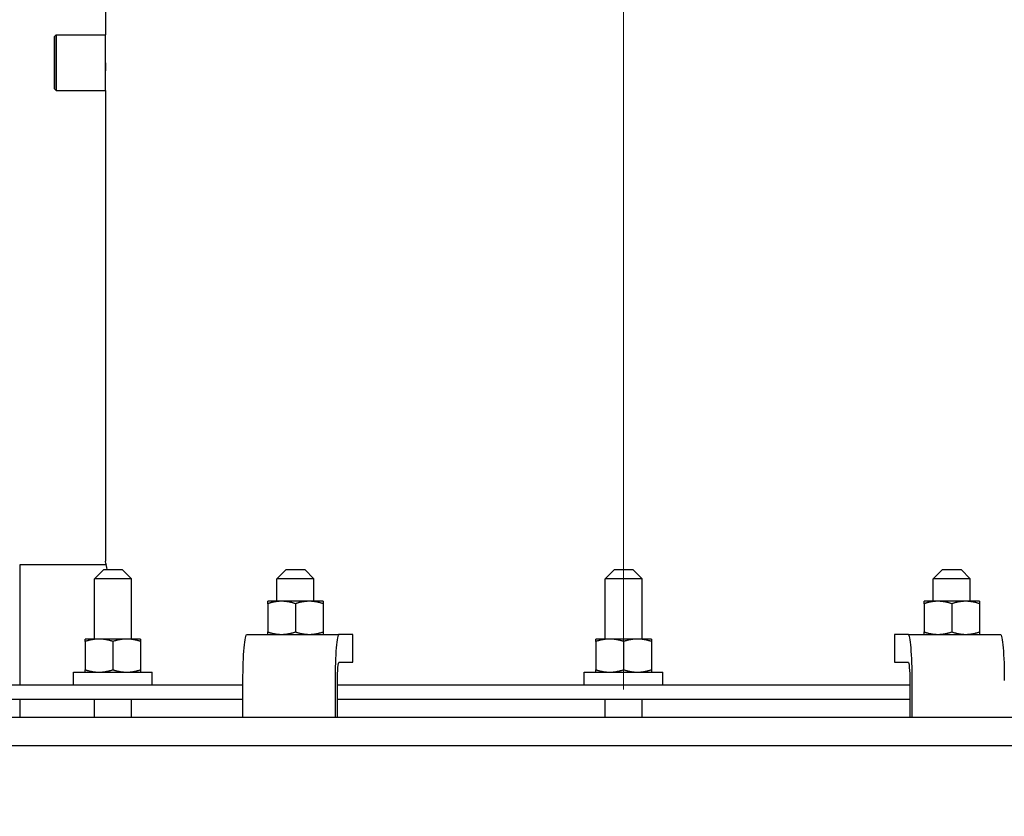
# Model space of a CAD drawing. Extents: x 0 to 796, y 0 to 496.
# Tile 173 of 242: x 390 to 403, y 300 to 311. Entities that reach past the tile are written whole.
import ezdxf

# ---------------------------------------------------------------- set-up
doc = ezdxf.new("R2010")
doc.units = 0
doc.header["$LTSCALE"] = 12
doc.header["$MEASUREMENT"] = 0
doc.header["$PDMODE"] = 1
doc.linetypes.add('C', pattern=[2, 1.25, -0.25, 0.25, -0.25])
doc.layers.get('0').update_dxf_attribs({"linetype": 'CONTINUOUS'})
doc.layers.get('Defpoints').update_dxf_attribs({"linetype": 'CONTINUOUS'})
doc.layers.add('C', color=4, linetype='C', lineweight=13)
doc.layers.add('D', color=2, linetype='CONTINUOUS')
doc.layers.add('X', color=1, linetype='CONTINUOUS')
doc.styles.get("Standard").update_dxf_attribs({"font": 'SIMPLEX.SHX', "width": 0.875})
doc.dimstyles.get("Standard").update_dxf_attribs({"dimscale": 28, "dimtxt": 0.125, "dimasz": 0.125, "dimexe": 0.04375, "dimexo": 0.0625, "dimgap": 0.04375, "dimtad": 0, "dimtih": 1, "dimtoh": 1, "dimdec": 4, "dimzin": 12, "dimdsep": 46, "dimlunit": 5, "dimtxsty": 'Standard', "dimcen": 0, "dimclrd": 256, "dimclre": 256, "dimclrt": 256, "dimadec": 1, "dimazin": 3, "dimtfac": 0.875, "dimtdec": 4, "dimtofl": 0, "dimtmove": 0, "dimatfit": 2, "dimfxl": 1, "dimtolj": 1, "dimtzin": 12, "dimlwd": 13, "dimlwe": 13, "dimarcsym": 0})

# ---------------------------------------------------------------- blocks, each defined once
blk = doc.blocks.new('*D68')
at = {"layer": 'D', "lineweight": 13, "transparency": 16777216}
for p, q in [((390.414, 320.513), (517.646, 320.513)), ((516.421, 317.013), (516.421, 283.407)), ((516.421, 194.793), (516.421, 277.457)), ((441.491, 191.293), (517.646, 191.293))]:
    blk.add_line(p, q, dxfattribs=at)
at = {"layer": 'D', "transparency": 16777216}
for points in [[(515.838, 317.013), (517.005, 317.013), (516.421, 320.513)], [(515.838, 194.793), (517.005, 194.793), (516.421, 191.293)]]:
    blk.add_solid(points, dxfattribs=at)
at = {"layer": 'Defpoints', "color": 0, "transparency": 16777216}
for p in [(388.664, 320.513), (439.741, 191.293), (516.421, 191.293)]:
    blk.add_point(p, dxfattribs=at)
at = {"layer": 'D', "transparency": 16777216, "insert": (516.421, 280.432), "char_height": 3.5, "attachment_point": 5}
blk.add_mtext('\\A1;129{}{\\C2;%%p1}', dxfattribs=at)
blk = doc.blocks.new('*D111')
at = {"layer": 'D', "lineweight": 13, "transparency": 16777216}
for p, q in [((397.846, 318.797), (397.846, 334.744)), ((441.846, 307.471), (441.846, 334.744)), ((438.346, 333.519), (401.346, 333.519))]:
    blk.add_line(p, q, dxfattribs=at)
at = {"layer": 'D', "transparency": 16777216}
for points in [[(401.346, 334.102), (401.346, 332.935), (397.846, 333.519)], [(438.346, 334.102), (438.346, 332.935), (441.846, 333.519)]]:
    blk.add_solid(points, dxfattribs=at)
at = {"layer": 'Defpoints', "color": 0, "transparency": 16777216}
for p in [(397.846, 333.519), (397.846, 317.047), (441.846, 305.721)]:
    blk.add_point(p, dxfattribs=at)
at = {"layer": 'D', "transparency": 16777216, "insert": (419.846, 336.494), "char_height": 3.5, "attachment_point": 5}
blk.add_mtext('\\A1;44{}{\\C2;%%p1}', dxfattribs=at)

msp = doc.modelspace()

# ---------------------------------------------------------------- linework, layer by layer
at = {"extrusion": (-1, 4.93038e-32, -2.22045e-16)}
for p, q in [((390.81567, 303.66828), (390.69067, 303.54328)), ((390.94067, 303.54328), (390.69067, 303.54328)), ((390.69067, 302.73078), (390.69067, 303.54328)), ((390.81567, 303.66828), (390.94067, 303.66828)), ((390.94067, 303.66828), (391.06567, 303.66828)), ((391.19067, 303.54328), (390.94067, 303.54328)), ((391.06567, 303.66828), (391.19067, 303.54328)), ((391.19067, 302.73078), (391.19067, 303.54328)), ((393.28341, 303.66828), (393.15841, 303.54328)), ((393.40841, 303.54328), (393.15841, 303.54328)), ((393.15841, 303.24128), (393.15841, 303.54328)), ((393.28341, 303.66828), (393.40841, 303.66828)), ((393.40841, 303.66828), (393.53341, 303.66828)), ((393.65841, 303.54328), (393.40841, 303.54328)), ((393.53341, 303.66828), (393.65841, 303.54328)), ((393.65841, 303.24128), (393.65841, 303.54328)), ((397.72091, 303.66828), (397.59591, 303.54328)), ((397.84591, 303.54328), (397.59591, 303.54328)), ((397.59591, 302.73078), (397.59591, 303.54328)), ((397.72091, 303.66828), (397.84591, 303.66828)), ((397.84591, 303.66828), (397.97091, 303.66828)), ((398.09591, 303.54328), (397.84591, 303.54328)), ((397.97091, 303.66828), (398.09591, 303.54328)), ((398.09591, 302.73078), (398.09591, 303.54328)), ((402.15841, 303.66828), (402.03341, 303.54328)), ((402.28341, 303.54328), (402.03341, 303.54328)), ((402.03341, 303.24128), (402.03341, 303.54328)), ((402.15841, 303.66828), (402.28341, 303.66828)), ((402.28341, 303.66828), (402.40841, 303.66828)), ((402.53341, 303.54328), (402.28341, 303.54328)), ((402.40841, 303.66828), (402.53341, 303.54328)), ((402.53341, 303.24128), (402.53341, 303.54328)), ((393.22091, 303.24128), (393.03341, 303.24128)), ((393.03341, 303.20779), (393.03341, 302.82677)), ((393.59591, 303.24128), (393.22091, 303.24128)), ((393.40841, 303.20779), (393.40841, 302.82677)), ((393.78341, 303.24128), (393.59591, 303.24128)), ((393.78341, 303.20779), (393.78341, 302.82677)), ((402.09591, 303.24128), (401.90841, 303.24128)), ((401.90841, 303.20779), (401.90841, 302.82677)), ((402.47091, 303.24128), (402.09591, 303.24128)), ((402.28341, 303.20779), (402.28341, 302.82677)), ((402.65841, 303.24128), (402.47091, 303.24128)), ((402.65841, 303.20779), (402.65841, 302.82677)), ((392.7531, 302.79328), (393.99835, 302.79328)), ((394.18355, 302.79328), (393.99835, 302.79328)), ((394.18355, 302.41828), (394.18355, 302.79328)), ((401.69347, 302.79328), (401.50826, 302.79328)), ((401.50826, 302.79328), (401.50826, 302.41828)), ((401.69347, 302.79328), (402.93871, 302.79328)), ((390.75317, 302.73078), (390.56567, 302.73078)), ((390.56567, 302.69729), (390.56567, 302.31627)), ((391.12817, 302.73078), (390.75317, 302.73078)), ((390.94067, 302.69729), (390.94067, 302.31627)), ((391.31567, 302.73078), (391.12817, 302.73078)), ((391.31567, 302.69729), (391.31567, 302.31627)), ((397.65841, 302.73078), (397.47091, 302.73078)), ((397.47091, 302.69729), (397.47091, 302.31627)), ((398.03341, 302.73078), (397.65841, 302.73078)), ((397.84591, 302.69729), (397.84591, 302.31627)), ((398.22091, 302.73078), (398.03341, 302.73078)), ((398.22091, 302.69729), (398.22091, 302.31627)), ((393.99835, 302.41828), (394.18355, 302.41828)), ((401.50826, 302.41828), (401.69347, 302.41828)), ((390.40917, 302.28278), (391.47217, 302.28278)), ((390.40917, 302.10578), (390.40917, 302.28278)), ((391.47217, 302.10578), (391.47217, 302.28278)), ((397.31441, 302.28278), (398.37741, 302.28278)), ((397.31441, 302.10578), (397.31441, 302.28278)), ((398.37741, 302.10578), (398.37741, 302.28278)), ((392.69863, 302.10578), (385.10541, 302.10578)), ((392.69863, 301.66828), (392.69863, 302.16828)), ((393.94387, 302.16828), (393.94387, 301.66828)), ((393.97656, 301.66828), (393.97656, 302.16828)), ((401.71526, 302.10578), (393.97656, 302.10578)), ((401.71526, 302.16828), (401.71526, 301.66828)), ((401.74794, 301.66828), (401.74794, 302.16828)), ((385.10541, 301.91828), (392.69863, 301.91828)), ((390.69067, 301.66828), (390.69067, 301.91828)), ((391.19067, 301.66828), (391.19067, 301.91828)), ((393.97656, 301.91828), (401.71526, 301.91828)), ((397.59591, 301.66828), (397.59591, 301.91828)), ((398.09591, 301.66828), (398.09591, 301.91828)), ((434.5489, 301.66828), (359.34591, 301.66828)), ((359.34591, 301.29328), (434.48898, 301.29328))]:
    msp.add_line(p, q, dxfattribs=at)
at = {"extrusion": (2.22045e-16, -1.09476e-47, -1)}
for centre, major_axis in [((392.7531, 302.16828), (0, 0.625)), ((393.99835, 302.16828), (0, 0.25))]:
    msp.add_ellipse(centre, major_axis=major_axis, ratio=0.08715574, start_param=-1.57079633, end_param=0, dxfattribs=at)
for centre, start_param, end_param in [((393.99835, 302.16828), 0, 1.57079633), ((401.69347, 302.16828), -1.57079633, 0)]:
    msp.add_ellipse(centre, major_axis=(0, 0.625), ratio=0.08715574, start_param=start_param, end_param=end_param)
at = {"extrusion": (2.22045e-16, -1.77899e-47, -1)}
msp.add_ellipse((402.93871, 302.16828), major_axis=(0, 0.625), ratio=0.08715574, start_param=0, end_param=1.57079633, dxfattribs=at)
at = {"extrusion": (2.22045e-16, -1.1974e-47, -1)}
msp.add_ellipse((401.69347, 302.16828), major_axis=(0, 0.25), ratio=0.08715574, start_param=0, end_param=1.57079633, dxfattribs=at)
for points in [[(393.03341, 303.20779), (393.03341, 303.24128), (393.03341, 303.24128)], [(393.22091, 303.24128), (393.13389, 303.24128), (393.03341, 303.20779)], [(393.40841, 303.20779), (393.30793, 303.24128), (393.22091, 303.24128)], [(393.59591, 303.24128), (393.50889, 303.24128), (393.40841, 303.20779)], [(393.78341, 303.20779), (393.68293, 303.24128), (393.59591, 303.24128)], [(393.78341, 303.24128), (393.78341, 303.24128), (393.78341, 303.20779)], [(401.90841, 303.20779), (401.90841, 303.24128), (401.90841, 303.24128)], [(402.09591, 303.24128), (402.00889, 303.24128), (401.90841, 303.20779)], [(402.28341, 303.20779), (402.18293, 303.24128), (402.09591, 303.24128)], [(402.47091, 303.24128), (402.38389, 303.24128), (402.28341, 303.20779)], [(402.65841, 303.20779), (402.55793, 303.24128), (402.47091, 303.24128)], [(402.65841, 303.24128), (402.65841, 303.24128), (402.65841, 303.20779)], [(393.03341, 302.82677), (393.13389, 302.79328), (393.22091, 302.79328)], [(393.03341, 302.79328), (393.03341, 302.79328), (393.03341, 302.82677)], [(393.22091, 302.79328), (393.30793, 302.79328), (393.40841, 302.82677)], [(393.40841, 302.82677), (393.50889, 302.79328), (393.59591, 302.79328)], [(393.59591, 302.79328), (393.68293, 302.79328), (393.78341, 302.82677)], [(393.78341, 302.82677), (393.78341, 302.79328), (393.78341, 302.79328)], [(401.90841, 302.82677), (402.00889, 302.79328), (402.09591, 302.79328)], [(401.90841, 302.79328), (401.90841, 302.79328), (401.90841, 302.82677)], [(402.09591, 302.79328), (402.18293, 302.79328), (402.28341, 302.82677)], [(402.28341, 302.82677), (402.38389, 302.79328), (402.47091, 302.79328)], [(402.47091, 302.79328), (402.55793, 302.79328), (402.65841, 302.82677)], [(402.65841, 302.82677), (402.65841, 302.79328), (402.65841, 302.79328)], [(390.56567, 302.69729), (390.56567, 302.73078), (390.56567, 302.73078)], [(390.75317, 302.73078), (390.66615, 302.73078), (390.56567, 302.69729)], [(390.94067, 302.69729), (390.84018, 302.73078), (390.75317, 302.73078)], [(391.12817, 302.73078), (391.04115, 302.73078), (390.94067, 302.69729)], [(391.31567, 302.69729), (391.21518, 302.73078), (391.12817, 302.73078)], [(391.31567, 302.73078), (391.31567, 302.73078), (391.31567, 302.69729)], [(397.47091, 302.69729), (397.47091, 302.73078), (397.47091, 302.73078)], [(397.65841, 302.73078), (397.57139, 302.73078), (397.47091, 302.69729)], [(397.84591, 302.69729), (397.74543, 302.73078), (397.65841, 302.73078)], [(398.03341, 302.73078), (397.94639, 302.73078), (397.84591, 302.69729)], [(398.22091, 302.69729), (398.12043, 302.73078), (398.03341, 302.73078)], [(398.22091, 302.73078), (398.22091, 302.73078), (398.22091, 302.69729)], [(390.56567, 302.31627), (390.66615, 302.28278), (390.75317, 302.28278)], [(390.56567, 302.28278), (390.56567, 302.28278), (390.56567, 302.31627)], [(390.75317, 302.28278), (390.84018, 302.28278), (390.94067, 302.31627)], [(390.94067, 302.31627), (391.04115, 302.28278), (391.12817, 302.28278)], [(391.12817, 302.28278), (391.21518, 302.28278), (391.31567, 302.31627)], [(391.31567, 302.31627), (391.31567, 302.28278), (391.31567, 302.28278)], [(397.47091, 302.31627), (397.57139, 302.28278), (397.65841, 302.28278)], [(397.47091, 302.28278), (397.47091, 302.28278), (397.47091, 302.31627)], [(397.65841, 302.28278), (397.74543, 302.28278), (397.84591, 302.31627)], [(397.84591, 302.31627), (397.94639, 302.28278), (398.03341, 302.28278)], [(398.03341, 302.28278), (398.12043, 302.28278), (398.22091, 302.31627)], [(398.22091, 302.31627), (398.22091, 302.28278), (398.22091, 302.28278)]]:
    msp.add_rational_spline(points, [1, 1.0379548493, 1], degree=2)
at = {"layer": 'C'}
msp.add_line((397.84591, 317.0468), (397.84591, 189.12703), dxfattribs=at)
at = {"layer": 'X', "extrusion": (-1, 4.93038e-32, -2.22045e-16)}
for p, q in [((390.83911, 311.52008), (390.83911, 310.89508)), ((390.15161, 310.87286), (390.17383, 310.89508)), ((390.17383, 310.89508), (390.83911, 310.89508)), ((390.15161, 310.1673), (390.17383, 310.14508)), ((390.17383, 310.14508), (390.83911, 310.14508)), ((390.83911, 310.14508), (390.83911, 303.78257)), ((390.84935, 303.73478), (389.68011, 303.73478))]:
    msp.add_line(p, q, dxfattribs=at)
at = {"layer": 'X'}
for centre, major_axis, start_param, end_param in [((390.15161, 310.52008), (0, 0.35278), -1.57079633, 4.71238898), ((390.83911, 310.52008), (0, 0.375), -1.57079633, 0), ((390.83911, 310.52008), (0, -0.375), 0, 1.57079633)]:
    msp.add_ellipse(centre, major_axis=major_axis, ratio=0.00066368, start_param=start_param, end_param=end_param, dxfattribs=at)
at = {"layer": 'X', "extrusion": (2.22045e-16, 8.75812e-47, -1)}
msp.add_ellipse((390.17383, 310.52008), major_axis=(0, 0.375), ratio=0.00066368, start_param=-0.00066368, end_param=1.57079633, dxfattribs=at)
at = {"layer": 'X', "extrusion": (2.22045e-16, 0, -1)}
for centre, major_axis, ratio, start_param, end_param in [((390.15161, 310.52008), (0, -0.29222), 0.00066368, -1.57079633, 4.71238898), ((390.17383, 310.52008), (0, -0.375), 0.00066368, -1.57079633, 0.00066368), ((390.83291, 302.29508), (0, 1.4875), 0.0414219, 0.19938534, 0.25419696)]:
    msp.add_ellipse(centre, major_axis=major_axis, ratio=ratio, start_param=start_param, end_param=end_param, dxfattribs=at)
at = {"layer": 'X', "extrusion": (2.22045e-16, -2.18953e-47, -1)}
for major_axis, start_param, end_param in [((0, 1.4375), -0.00030948, 1.57079633), ((0, -1.4375), -1.30398994, -1.1179072)]:
    msp.add_ellipse((389.68011, 302.29728), major_axis=major_axis, ratio=0.00066368, start_param=start_param, end_param=end_param, dxfattribs=at)
at = {"layer": 'X', "extrusion": (2.22045e-16, -5.47382e-48, -1)}
msp.add_ellipse((389.68011, 302.29728), major_axis=(0, -1.4375), ratio=0.00066368, start_param=-1.57079633, end_param=-1.43718172, dxfattribs=at)
at = {"layer": 'X'}
for points, knots in [([(390.83935, 310.40697), (390.83946, 310.41325), (390.8396, 310.4219), (390.83987, 310.44279), (390.84003, 310.45684), (390.84025, 310.48764), (390.84031, 310.50438), (390.84031, 310.53578), (390.84025, 310.55252), (390.84003, 310.58331), (390.83987, 310.59737), (390.8396, 310.61826), (390.83946, 310.62691), (390.83935, 310.63319)], [-1.301572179, -1.301572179, -1.301572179, -1.301572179, -1.196007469, -1.196007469, -1.076406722, -1.076406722, -0.956805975, -0.956805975, -0.837205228, -0.837205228, -0.717604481, -0.717604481, -0.612039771, -0.612039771, -0.612039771, -0.612039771]), ([(390.84014, 310.52008), (390.84014, 310.50438), (390.84009, 310.48764), (390.83988, 310.45684), (390.83974, 310.44279), (390.83952, 310.42426), (390.83943, 310.4175), (390.83935, 310.4119)], [-1.91361195, -1.91361195, -1.91361195, -1.91361195, -1.794011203, -1.794011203, -1.674410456, -1.674410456, -1.594353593, -1.594353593, -1.594353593, -1.594353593]), ([(390.86286, 303.66828), (390.86281, 303.66853), (390.86276, 303.66878), (390.85518, 303.70702), (390.84917, 303.7358), (390.84117, 303.77358), (390.83917, 303.78258), (390.83911, 303.78258), (390.83911, 303.78258), (390.83911, 303.78257)], [5.69980443, 5.69980443, 5.69980443, 5.69980443, 5.70445231, 5.70445231, 6.41837801, 6.41837801, 7.1323037, 7.1323037, 7.14410896, 7.14410896, 7.14410896, 7.14410896])]:
    msp.add_open_spline(points, degree=3, knots=knots, dxfattribs=at)

# ---------------------------------------------------------------- dimensions: what is measured, and where the dimension line sits
at = {"layer": 'D'}
dim = msp.add_linear_dim(base=(397.84591, 333.51865), p1=(441.84591, 305.7206), p2=(397.84591, 317.0468), angle=180, text='<>{}{\\C2;%%p1}', dimstyle='Standard', override={"dimtad": 1}, dxfattribs=at)
dim.commit()
dim.dimension.update_dxf_attribs({"geometry": '*D111', "text_midpoint": (419.84591, 336.49365)})
dim = msp.add_linear_dim(base=(516.42135, 191.29328), p1=(388.66394, 320.51276), p2=(439.74133, 191.29328), angle=90, text='<>{}{\\C2;%%p1}', dimstyle='Standard', override={"dimdec": 1}, dxfattribs=at)
dim.commit()
dim.dimension.update_dxf_attribs({"geometry": '*D68', "text_midpoint": (516.42135, 280.4315), "dimtype": 160})

doc.saveas('drawing.dxf')
